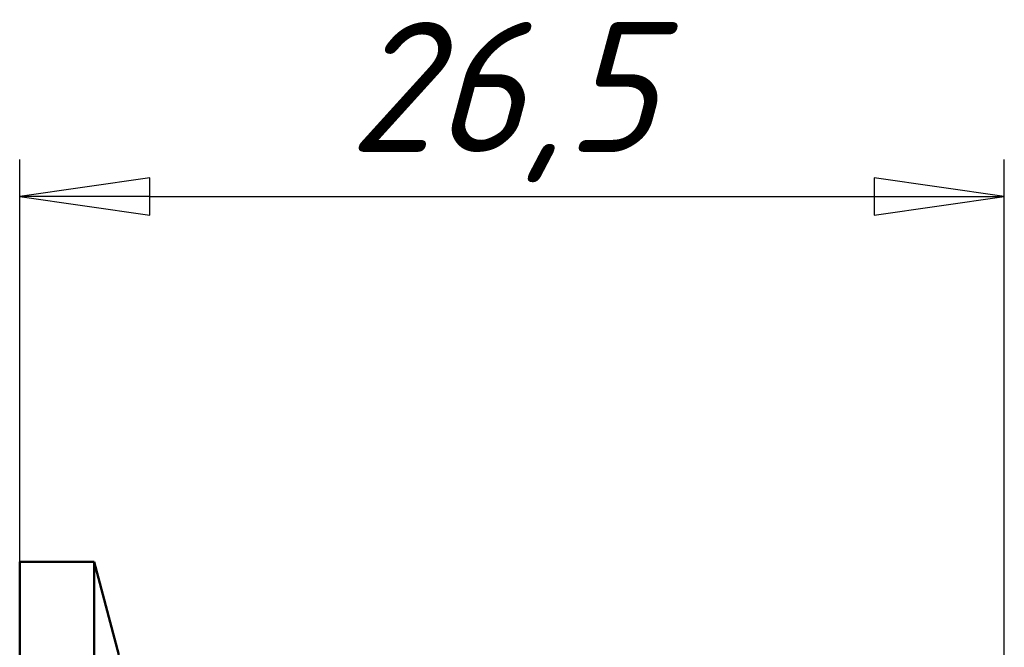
# Model space of a CAD drawing. Header units: millimetres. Extents: x -76 to 425, y -69 to 356.
# Tile 6 of 16: x 43 to 70, y 153 to 170. Entities that reach past the tile are written whole.
import ezdxf

# ---------------------------------------------------------------- set-up
doc = ezdxf.new("R2010")
doc.units = ezdxf.units.MM
doc.layers.add('Видимый контур (ГОСТ)', color=7, linetype='Continuous', lineweight=50)
doc.layers.add('Размер (ГОСТ)', color=7, linetype='Continuous', lineweight=25)
doc.styles.add('Обычный текст (ГОСТ)', font='GOST Common Italic.ttf')
doc.dimstyles.new('Обычный (ГОСТ)', dxfattribs={"dimtxt": 3.5, "dimasz": 3.5, "dimexe": 1, "dimexo": 0, "dimgap": 0.5, "dimtad": 1, "dimrnd": 1e-08, "dimtxsty": 'Обычный текст (ГОСТ)', "dimblk": 'Filled-1', "dimcen": 0.09, "dimdle": 15, "dimclrd": 256, "dimclre": 256, "dimclrt": 256, "dimazin": 2, "dimtfac": 0.714286, "dimtdec": 3, "dimtmove": 0, "dimatfit": 3, "dimfxl": 1, "dimtolj": 1, "dimlwd": 25, "dimlwe": 25, "dimarcsym": 0})

# ---------------------------------------------------------------- blocks, each defined once
blk = doc.blocks.new('Filled-1')
at = {"color": 0}
for p, q in [((0, 0), (-1, 0.1429)), ((-1, 0.1429), (-1, -0.1429)), ((-1, 0), (0, 0)), ((-1, -0.1429), (0, 0))]:
    blk.add_line(p, q, dxfattribs=at)
at = {"color": 0, "flags": 128}
blk.add_lwpolyline([(-1, -0.1429), (0, 0), (-1, 0.1429), (-1, -0.1429)], dxfattribs=at)
at = {"color": 0}
blk.add_solid([(-1, -0.1429), (0, 0), (-1, 0.1429), (-1, -0.1429)], dxfattribs=at)
blk = doc.blocks.new('*D10')
at = {"layer": 'Defpoints', "color": 0, "linetype": 'Continuous', "transparency": 16777216}
for p in [(69.805, 165.279), (43.305, 155.444), (69.805, 145.724)]:
    blk.add_point(p, dxfattribs=at)
at = {"layer": 'Размер (ГОСТ)', "linetype": 'Continuous', "lineweight": 25, "transparency": 16777216}
for p, q in [((43.305, 155.444), (43.305, 166.279)), ((69.805, 145.724), (69.805, 166.279)), ((46.805, 165.279), (66.305, 165.279))]:
    blk.add_line(p, q, dxfattribs=at)
at = {"layer": 'Размер (ГОСТ)', "linetype": 'Continuous', "lineweight": 25, "transparency": 16777216, "xscale": 3.5, "yscale": 3.5, "zscale": 3.5, "rotation": 180}
blk.add_blockref('Filled-1', (43.305, 165.279), dxfattribs=at)
at = {"layer": 'Размер (ГОСТ)', "linetype": 'Continuous', "lineweight": 25, "transparency": 16777216, "xscale": 3.5, "yscale": 3.5, "zscale": 3.5}
blk.add_blockref('Filled-1', (69.805, 165.279), dxfattribs=at)
at = {"layer": 'Размер (ГОСТ)', "linetype": 'Continuous', "lineweight": 25, "transparency": 16777216, "insert": (52.153, 169.979), "char_height": 3.5, "attachment_point": 1, "style": 'Обычный текст (ГОСТ)'}
blk.add_mtext('\\A1;26,5', dxfattribs=at)

msp = doc.modelspace()

# ---------------------------------------------------------------- linework, layer by layer
at = {"layer": 'Видимый контур (ГОСТ)'}
for p, q in [((43.3049, 119.9437), (43.3049, 155.4437)), ((43.3049, 155.4437), (45.3049, 155.4437)), ((45.3049, 119.9437), (45.3049, 155.4437)), ((45.9748, 152.9437), (45.3049, 155.4437))]:
    msp.add_line(p, q, dxfattribs=at)

# ---------------------------------------------------------------- dimensions: what is measured, and where the dimension line sits
at = {"layer": 'Размер (ГОСТ)', "linetype": 'Continuous', "lineweight": 25}
dim = msp.add_linear_dim(base=(69.8049, 165.2788), p1=(43.3049, 155.4437), p2=(69.8049, 145.7237), angle=180, dimstyle='Обычный (ГОСТ)', override={"dimgap": 0.5, "dimdec": 2, "dimtol": 0, "dimlim": 0, "dimtp": 0, "dimtm": 0, "dimtdec": 3, "dimtofl": 0, "dimatfit": 1}, dxfattribs=at)
dim.commit()
dim.dimension.update_dxf_attribs({"geometry": '*D10', "text_midpoint": (56.5549, 165.2788), "dimtype": 160})

doc.saveas('drawing.dxf')
